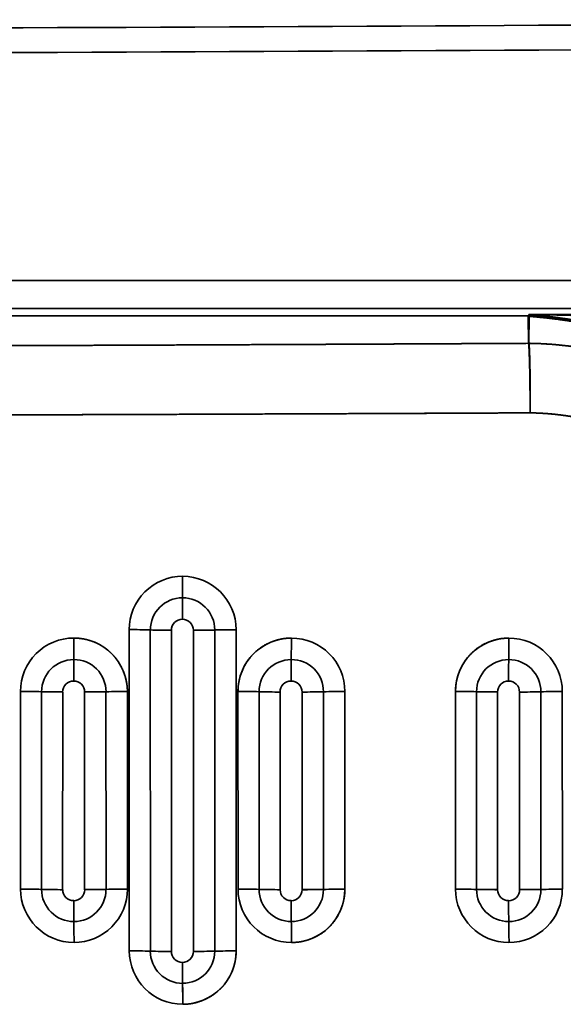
# Model space of a CAD drawing. Extents: x 261 to 1910, y 448 to 1974.
# Tile 18 of 21: x 900 to 1010, y 1042 to 1241. Entities that reach past the tile are written whole.
import ezdxf

# ---------------------------------------------------------------- set-up
doc = ezdxf.new("R2010")
doc.units = 0
doc.layers.get('0').update_dxf_attribs({"lineweight": 13})

# ---------------------------------------------------------------- blocks, each defined once
blk = doc.blocks.new('BLOCK17')
at = {"color": 7, "lineweight": 35}
for p, q in [((377.47, 647.2), (0, 647.2)), ((0, 647.2), (377.47, 647.2)), ((0, 641.56), (377.47, 641.56)), ((0, 641.56), (377.47, 641.56)), ((290, 640.09), (0, 640.09)), ((290, 640.09), (0, 640.09)), ((209.26, 511.55), (209.25, 576.56)), ((209.26, 511.55), (209.25, 576.56)), ((213.52, 511.49), (213.51, 576.49)), ((213.52, 511.49), (213.51, 576.49)), ((217.78, 576.43), (217.77, 511.43)), ((217.77, 511.43), (217.78, 576.43)), ((222.23, 511.43), (222.22, 576.43)), ((222.22, 576.43), (222.23, 511.43)), ((226.54, 576.49), (226.55, 511.48)), ((226.54, 576.49), (226.55, 511.48)), ((230.87, 576.54), (230.88, 511.53)), ((230.87, 576.54), (230.88, 511.53)), ((187.25, 524.06), (187.24, 564.06)), ((187.25, 524.06), (187.24, 564.06)), ((191.51, 523.99), (191.51, 563.99)), ((191.51, 523.99), (191.51, 563.99)), ((195.78, 563.93), (195.77, 523.93)), ((195.77, 523.93), (195.78, 563.93)), ((200.22, 523.93), (200.22, 563.93)), ((200.22, 563.93), (200.22, 523.93)), ((204.54, 563.99), (204.55, 523.99)), ((204.54, 563.99), (204.55, 523.99)), ((208.87, 564.04), (208.87, 524.04)), ((208.87, 564.04), (208.87, 524.04)), ((231.26, 524.05), (231.25, 564.05)), ((231.26, 524.05), (231.25, 564.05)), ((235.52, 523.99), (235.52, 563.99)), ((235.52, 523.99), (235.52, 563.99)), ((239.78, 563.93), (239.78, 523.93)), ((239.78, 523.93), (239.78, 563.93)), ((244.22, 523.93), (244.22, 563.93)), ((244.22, 563.93), (244.22, 523.93)), ((248.55, 563.99), (248.55, 523.98)), ((248.55, 563.99), (248.55, 523.98)), ((252.88, 564.03), (252.88, 524.03)), ((252.88, 564.03), (252.88, 524.03)), ((275.27, 524.04), (275.26, 564.05)), ((275.27, 524.04), (275.26, 564.05)), ((279.52, 523.99), (279.52, 563.99)), ((279.52, 523.99), (279.52, 563.99)), ((283.78, 563.93), (283.78, 523.93)), ((283.78, 523.93), (283.78, 563.93)), ((288.22, 523.93), (288.22, 563.93)), ((288.22, 563.93), (288.22, 523.93)), ((292.55, 563.98), (292.55, 523.98)), ((292.55, 563.98), (292.55, 523.98)), ((296.88, 564.03), (296.89, 524.02)), ((296.88, 564.03), (296.89, 524.02))]:
    blk.add_line(p, q, dxfattribs=at)
at = {"color": 7, "lineweight": 35, "ltscale": 0.003074}
for p, q in [((290, 639.97), (290, 640.09)), ((290, 640.09), (290, 639.97))]:
    blk.add_line(p, q, dxfattribs=at)
at = {"color": 7, "lineweight": 35, "ltscale": 0.002263}
for p, q in [((290.09, 640.09), (290, 640.09)), ((290, 640.09), (290.09, 640.09))]:
    blk.add_line(p, q, dxfattribs=at)
at = {"color": 7, "lineweight": 35, "ltscale": 0.136632}
for p, q in [((290.05, 634.5), (290, 639.97)), ((290, 639.97), (290.05, 634.5))]:
    blk.add_line(p, q, dxfattribs=at)
at = {"color": 7, "lineweight": 35, "ltscale": 0.004546}
blk.add_line((290.18, 639.96), (290, 639.97), dxfattribs=at)
at = {"color": 7, "lineweight": 35, "ltscale": 0.004548}
blk.add_line((290.18, 639.96), (290, 639.97), dxfattribs=at)
at = {"color": 7, "lineweight": 35, "ltscale": 0.006032}
blk.add_line((290.09, 640.09), (290.09, 640.33), dxfattribs=at)
blk.add_line((290.09, 640.09), (290.09, 640.33), dxfattribs=at)
at = {"color": 7, "lineweight": 35, "ltscale": 0.00234}
blk.add_line((290.18, 640.08), (290.09, 640.09), dxfattribs=at)
at = {"color": 7, "lineweight": 35, "ltscale": 0.002341}
blk.add_line((290.09, 640.09), (290.18, 640.08), dxfattribs=at)
at = {"color": 7, "lineweight": 35, "ltscale": 0.136569}
blk.add_line((290.18, 639.96), (290.13, 634.5), dxfattribs=at)
blk.add_line((290.18, 639.96), (290.13, 634.5), dxfattribs=at)
at = {"color": 7, "lineweight": 35, "ltscale": 0.002966}
blk.add_line((290.18, 640.08), (290.18, 639.96), dxfattribs=at)
blk.add_line((290.18, 640.08), (290.18, 639.96), dxfattribs=at)
at = {"color": 7, "lineweight": 35, "ltscale": 2.88396e-05}
blk.add_line((290.05, 634.5), (290.05, 634.5), dxfattribs=at)
at = {"color": 7, "lineweight": 35, "ltscale": 0.002118}
blk.add_line((290.13, 634.5), (290.05, 634.5), dxfattribs=at)
at = {"color": 7, "lineweight": 35, "ltscale": 0.002104}
blk.add_line((290.13, 634.5), (290.05, 634.5), dxfattribs=at)
blk.add_line((290.13, 634.5), (290.05, 634.5), dxfattribs=at)
at = {"color": 7, "lineweight": 35, "ltscale": 0.002103}
blk.add_line((290.13, 634.5), (290.05, 634.5), dxfattribs=at)
at = {"color": 7, "lineweight": 35, "ltscale": 2.88401e-05}
blk.add_line((290.05, 634.5), (290.05, 634.5), dxfattribs=at)
at = {"color": 7, "lineweight": 35}
for centre, radius, start, end in [((0, 50234.71), 49536.71, 270.000003, 270.514809), ((0, 50234.8), 49536.8, 270.000005, 270.51481), ((0, 50234.57), 49541.57, 270.000003, 270.51481), ((0, 50234.71), 49541.71, 270.000003, 270.514809), ((220.04, 576.55), 10.8, 89.9604, 179.9952), ((220.04, 576.55), 10.8, 89.96, 179.9957), ((-92.52, 586.82), 312.57, 359.3001, 0.0969), ((-92.52, 586.82), 312.57, 359.3001, 0.0969), ((220.05, 576.53), 10.82, 0.0355, 90.0051), ((220.05, 576.53), 10.82, 0.0355, 90.005), ((220.03, 576.49), 6.51, 89.9976, 179.9891), ((220.03, 576.49), 6.51, 89.9985, 179.9895), ((528.02, 579), 308.02, 179.2556, 180.064), ((528.02, 579), 308.02, 179.2556, 180.064), ((220.03, 576.49), 6.52, 0.0006, 90.0087), ((220.03, 576.49), 6.52, 359.9997, 90.011), ((220, 576.43), 2.23, 90.0134, 180.0001), ((220, 576.43), 2.23, 90.0094, 180.0017), ((220, 576.43), 2.22, 359.9895, 89.9974), ((220, 576.43), 2.22, 359.991, 89.9939), ((209.23, 428.19), 148.37, 88.3448, 89.9929), ((209.23, 428.19), 148.37, 88.3448, 89.9929), ((217.71, 726), 149.57, 268.391, 270.0236), ((217.71, 726), 149.57, 268.391, 270.0236), ((222.47, 732.94), 156.51, 269.9085, 271.4901), ((222.47, 732.94), 156.51, 269.9084, 271.49), ((230.52, 418.74), 157.8, 89.873, 91.4437), ((230.52, 418.74), 157.8, 89.873, 91.4437), ((198.04, 564.06), 10.8, 89.9586, 179.9928), ((198.04, 564.06), 10.8, 89.9583, 179.9931), ((-134.56, 574.31), 332.61, 359.3437, 0.0927), ((-134.56, 574.31), 332.61, 359.3437, 0.0927), ((198.05, 564.03), 10.82, 0.0371, 90.0075), ((242.05, 564.05), 10.8, 89.962, 180.0001), ((-41.52, 574.33), 283.57, 359.2266, 0.1046), ((-41.52, 574.33), 283.57, 359.2266, 0.1046), ((242.06, 564.03), 10.82, 0.0338, 90.0004), ((242.06, 564.03), 10.82, 0.0337, 90.0005), ((286.06, 564.05), 10.79, 89.9665, 180.0061), ((35.01, 574.35), 251.05, 359.1221, 0.1135), ((35.01, 574.35), 251.05, 359.1221, 0.1135), ((286.06, 564.02), 10.82, 0.0298, 89.9944), ((286.06, 564.02), 10.82, 0.0299, 89.994), ((198.02, 563.99), 6.51, 89.9973, 179.9902), ((198.02, 563.99), 6.51, 89.9982, 179.9889), ((525.47, 566.5), 327.47, 179.2999, 180.0603), ((525.48, 566.5), 327.48, 179.2994, 180.0599), ((198.03, 563.99), 6.52, 359.9975, 90.0141), ((198.03, 563.99), 6.52, 360, 90.0116), ((242.03, 563.99), 6.51, 90.0022, 179.9883), ((242.03, 563.99), 6.51, 89.9997, 179.99), ((521.54, 566.5), 279.53, 179.1793, 180.0697), ((521.54, 566.5), 279.54, 179.1789, 180.0693), ((242.03, 563.99), 6.52, 0.0004, 90.0081), ((242.03, 563.99), 6.52, 359.9986, 90.0105), ((286.03, 563.99), 6.51, 90.0007, 179.9922), ((286.03, 563.99), 6.51, 90.0012, 179.9912), ((533.79, 566.49), 247.79, 179.0733, 180.0772), ((533.79, 566.49), 247.79, 179.0732, 180.0772), ((286.03, 563.98), 6.52, 359.9984, 90.0063), ((286.03, 563.98), 6.52, 359.9976, 90.0087), ((198, 563.93), 2.23, 90.0121, 180.0005), ((198, 563.93), 2.23, 90.0075, 180.0036), ((198, 563.93), 2.22, 359.9907, 89.997), ((198, 563.93), 2.22, 359.9886, 89.9985), ((242, 563.93), 2.23, 90.0107, 180), ((242, 563.93), 2.23, 90.0117, 179.9992), ((242, 563.93), 2.22, 359.9903, 89.9984), ((242, 563.93), 2.22, 359.9924, 89.9953), ((286, 563.93), 2.23, 90.0113, 179.998), ((286, 563.93), 2.23, 90.0091, 179.9999), ((286, 563.93), 2.22, 359.9902, 90.0003), ((286, 563.93), 2.22, 359.9915, 89.9969), ((187.23, 417.67), 146.39, 88.3252, 89.9964), ((187.23, 417.67), 146.39, 88.3252, 89.9964), ((195.71, 711.48), 147.54, 268.3712, 270.0268), ((195.71, 711.48), 147.54, 268.3712, 270.0268), ((200.47, 717.94), 154, 269.9101, 271.5167), ((200.47, 717.94), 154, 269.9099, 271.5166), ((208.53, 408.77), 155.27, 89.8743, 91.4701), ((208.53, 408.77), 155.27, 89.8743, 91.4701), ((231.22, 411.82), 152.23, 88.3813, 89.9863), ((231.22, 411.82), 152.23, 88.3813, 89.9863), ((239.72, 717.53), 153.6, 268.4311, 270.0196), ((239.72, 717.53), 153.6, 268.4311, 270.0196), ((244.48, 725.4), 161.47, 269.9077, 271.4417), ((244.48, 725.4), 161.47, 269.9077, 271.4417), ((252.51, 401.11), 162.92, 89.8703, 91.3924), ((252.51, 401.11), 162.92, 89.8703, 91.3924), ((275.2, 404.96), 159.09, 88.4447, 89.9787), ((275.2, 404.96), 159.09, 88.4447, 89.9787), ((283.74, 724.59), 160.65, 268.496, 270.0133), ((283.74, 724.59), 160.65, 268.496, 270.0133), ((288.5, 733.84), 169.91, 269.9065, 271.3656), ((288.5, 733.84), 169.91, 269.9065, 271.3657), ((296.49, 392.5), 171.53, 89.8688, 91.3157), ((296.49, 392.5), 171.53, 89.8688, 91.3157), ((198.07, 524.06), 10.82, 180.0426, 270.0036), ((198.07, 524.06), 10.82, 180.0428, 270.0033), ((187.22, 375.14), 148.91, 88.3481, 89.99), ((187.22, 375.14), 148.91, 88.3481, 89.99), ((195.71, 674.24), 150.31, 268.4012, 270.0254), ((198.03, 523.99), 6.52, 180.0018, 270.0093), ((195.71, 674.24), 150.31, 268.4013, 270.0254), ((198.03, 523.99), 6.52, 180.0008, 270.012), ((198, 523.93), 2.22, 179.9958, 269.9994), ((198, 523.93), 2.22, 179.997, 269.9962), ((198, 523.93), 2.23, 270.0079, 0.002), ((198, 523.93), 2.23, 270.0057, 0.0035), ((198.03, 523.99), 6.51, 269.9999, 359.9891), ((198.03, 523.99), 6.51, 269.9994, 359.9893), ((198.08, 524.04), 10.79, 269.9568, 0.0009), ((198.08, 524.04), 10.79, 269.9563, 0.0014), ((200.47, 681.46), 157.52, 269.911, 271.4825), ((200.47, 681.46), 157.52, 269.911, 271.4825), ((208.51, 365), 159.04, 89.8703, 91.4291), ((208.51, 365), 159.04, 89.8703, 91.4291), ((242.08, 524.06), 10.82, 180.0384, 269.9945), ((231.2, 368.08), 155.97, 88.4147, 89.9802), ((242.08, 524.06), 10.82, 180.0377, 269.9942), ((231.2, 368.08), 155.97, 88.4147, 89.9802), ((239.72, 681.55), 157.62, 268.4713, 270.0183), ((242.04, 523.99), 6.52, 179.9995, 270.0099), ((239.73, 681.55), 157.62, 268.4711, 270.0181), ((242.04, 523.99), 6.52, 179.9985, 270.0099), ((242, 523.93), 2.22, 179.9955, 270.0002), ((242, 523.93), 2.22, 179.9955, 269.9993), ((242, 523.93), 2.23, 270.008, 0.0014), ((242, 523.93), 2.23, 270.0077, 0.002), ((242.04, 523.98), 6.51, 270.0025, 359.9904), ((242.04, 523.98), 6.51, 270.0016, 359.9905), ((242.09, 524.03), 10.79, 269.9626, 0.0082), ((244.49, 690.33), 166.39, 269.9092, 271.3986), ((244.49, 690.32), 166.39, 269.9092, 271.3986), ((252.49, 355.91), 168.12, 89.8674, 91.3433), ((252.49, 355.91), 168.12, 89.8674, 91.3433), ((286.09, 524.05), 10.82, 180.0332, 269.9873), ((275.19, 359.85), 164.19, 88.4879, 89.9733), ((286.09, 524.05), 10.82, 180.033, 269.9872), ((275.19, 359.85), 164.19, 88.4879, 89.9733), ((283.74, 689.98), 166.05, 268.5447, 270.0117), ((286.04, 523.99), 6.52, 179.9943, 270.0105), ((283.74, 689.99), 166.05, 268.5447, 270.0118), ((286.04, 523.99), 6.52, 179.9976, 270.0081), ((286, 523.93), 2.22, 179.9923, 270.0021), ((286, 523.93), 2.22, 179.9899, 270.0033), ((286, 523.93), 2.23, 270.0083, 359.999), ((286, 523.93), 2.23, 270.0025, 0.0009), ((286.04, 523.98), 6.51, 269.9985, 359.9928), ((286.04, 523.98), 6.51, 270.0031, 359.9921), ((286.09, 524.02), 10.79, 269.9693, 0.0135), ((286.09, 524.02), 10.79, 269.9687, 0.0139), ((288.51, 700.3), 176.36, 269.9087, 271.3151), ((288.51, 700.3), 176.36, 269.9087, 271.3151), ((296.47, 345.75), 178.27, 89.8674, 91.2602), ((296.47, 345.75), 178.27, 89.8674, 91.2602), ((474.27, 521.71), 276.27, 180.0011, 180.8789), ((474.27, 521.71), 276.27, 180.0013, 180.8791), ((480.68, 521.71), 238.68, 180.0008, 181.0176), ((480.68, 521.71), 238.68, 180.0007, 181.0176), ((500.12, 521.71), 214.12, 180.0001, 181.1344), ((500.12, 521.71), 214.12, 180.0001, 181.1344), ((-72.93, 513.05), 271, 0.0398, 0.9351), ((-72.93, 513.05), 271, 0.0398, 0.9351), ((7.47, 513.07), 234.61, 0.0409, 1.076), ((7.47, 513.07), 234.61, 0.0409, 1.076), ((75.21, 513.08), 210.88, 0.0399, 1.1925), ((75.21, 513.08), 210.88, 0.0399, 1.1925), ((220.08, 511.56), 10.82, 180.0409, 269.9968), ((220.08, 511.56), 10.82, 180.04, 269.9974), ((209.21, 358.08), 153.47, 88.3908, 89.9826), ((209.21, 358.08), 153.47, 88.3908, 89.9826), ((217.72, 666.52), 155.09, 268.4484, 270.0213), ((220.03, 511.49), 6.52, 179.9953, 270.016), ((217.72, 666.52), 155.09, 268.4484, 270.0212), ((220.03, 511.49), 6.52, 179.9986, 270.0116), ((220, 511.43), 2.22, 179.9959, 270.0003), ((220, 511.43), 2.22, 179.9924, 270.0043), ((220, 511.43), 2.23, 270.0062, 0.0013), ((220, 511.43), 2.23, 270.0057, 0.0019), ((220.04, 511.49), 6.51, 270.0018, 359.9893), ((220.04, 511.49), 6.51, 270.0012, 359.9898), ((220.08, 511.53), 10.79, 269.9597, 0.0065), ((222.48, 674.82), 163.38, 269.9105, 271.4268), ((222.48, 674.82), 163.38, 269.9105, 271.4268), ((230.5, 346.43), 165.1, 89.8674, 91.3699), ((230.5, 346.43), 165.1, 89.8674, 91.3699), ((469.11, 509.21), 249.11, 180.0001, 180.9741), ((469.11, 509.21), 249.11, 180.0001, 180.9741), ((-24.47, 500.56), 244.54, 0.0414, 1.0341), ((-24.46, 500.56), 244.54, 0.0414, 1.0341)]:
    blk.add_arc(centre, radius, start, end, dxfattribs=at)
for points, knots in [([(377.18, 641.27), (376.5, 641.27), (375.82, 641.27), (375.13, 641.26), (373.76, 641.25), (372.38, 641.24), (371.71, 641.24), (367.79, 641.2), (363.82, 641.16), (360.61, 641.12), (353.86, 641.02), (347.04, 640.9), (343.72, 640.84), (336.68, 640.71), (329.61, 640.6), (326.05, 640.54), (318.44, 640.44), (310.79, 640.37), (306.78, 640.35), (302.34, 640.34), (297.89, 640.33), (297.04, 640.33), (295.77, 640.33), (294.5, 640.33), (293.63, 640.33), (292.39, 640.33), (291.13, 640.33), (290.79, 640.33), (290.44, 640.33), (290.09, 640.33)], [0, 0, 0, 0, 0, 0, 5.087486, 5.087486, 5.087486, 10.220849, 10.220849, 10.220849, 33.947537, 33.947537, 33.947537, 58.700276, 58.700276, 58.700276, 83.550134, 83.550134, 83.550134, 111.851168, 111.851168, 111.851168, 114.314303, 114.314303, 114.314303, 120.653546, 120.653546, 120.653546, 123.07029, 123.07029, 123.07029, 123.07029, 123.07029, 123.07029]), ([(290.09, 640.33), (290.79, 640.33), (291.49, 640.33), (292.17, 640.33), (293.21, 640.33), (294.24, 640.33), (294.59, 640.33), (295.28, 640.33), (295.98, 640.33), (296.33, 640.33), (305.73, 640.34), (315.1, 640.38), (324.09, 640.49), (338.3, 640.74), (352.32, 640.99), (357.38, 641.07), (364.46, 641.17), (371.4, 641.24), (373.4, 641.25), (375.29, 641.26), (377.18, 641.27)], [0, 0, 0, 0, 0, 0, 4.852043, 4.852043, 4.852043, 7.271639, 7.271639, 7.271639, 9.691235, 9.691235, 9.691235, 72.315777, 72.315777, 72.315777, 109.159147, 109.159147, 109.159147, 123.252575, 123.252575, 123.252575, 123.252575, 123.252575, 123.252575]), ([(319.32, 634.47), (314, 636.11), (308.62, 637.54), (303.2, 638.69), (297.61, 639.59), (291.97, 640.16), (291.82, 640.17), (291.38, 640.21), (290.95, 640.25), (290.68, 640.28), (290.38, 640.3), (290.09, 640.33)], [0, 0, 0, 0, 0, 0, 39.334484, 39.334484, 39.334484, 40.381438, 40.381438, 40.381438, 42.50023, 42.50023, 42.50023, 42.50023, 42.50023, 42.50023]), ([(290.09, 640.33), (290.7, 640.32), (291.32, 640.31), (291.93, 640.3), (293.14, 640.28), (294.35, 640.26), (294.95, 640.25), (295.87, 640.23), (296.79, 640.21), (297.1, 640.2), (300.79, 640.12), (304.47, 640.01), (307.88, 639.88), (312.47, 639.65), (317.06, 639.3), (318.28, 639.19), (319.49, 639.08), (320.71, 638.96)], [0, 0, 0, 0, 0, 0, 4.270831, 4.270831, 4.270831, 8.50986, 8.50986, 8.50986, 10.654352, 10.654352, 10.654352, 34.155339, 34.155339, 34.155339, 42.695883, 42.695883, 42.695883, 42.695883, 42.695883, 42.695883]), ([(319.32, 634.47), (317.02, 635.18), (314.7, 635.85), (312.37, 636.48), (308.86, 637.35), (305.33, 638.1), (304.15, 638.34), (302.39, 638.68), (300.62, 638.99), (300.03, 639.09), (298.85, 639.28), (297.67, 639.46), (297.08, 639.54), (296.19, 639.66), (295.31, 639.78), (295.01, 639.82), (294.42, 639.89), (293.84, 639.96), (293.55, 639.99), (292.8, 640.07), (292.05, 640.15), (291.55, 640.2), (291.06, 640.24), (290.56, 640.29), (290.52, 640.29), (290.41, 640.3), (290.3, 640.31), (290.23, 640.32), (290.16, 640.32), (290.09, 640.33)], [0, 0, 0, 0, 0, 0, 17.096509, 17.096509, 17.096509, 25.627106, 25.627106, 25.627106, 29.884653, 29.884653, 29.884653, 34.133429, 34.133429, 34.133429, 36.255374, 36.255374, 36.255374, 38.377319, 38.377319, 38.377319, 41.710083, 41.710083, 41.710083, 41.970234, 41.970234, 41.970234, 42.490536, 42.490536, 42.490536, 42.490536, 42.490536, 42.490536]), ([(320.71, 638.96), (318.28, 639.2), (315.83, 639.41), (313.39, 639.58), (309.72, 639.78), (306.03, 639.94), (304.81, 639.98), (302.96, 640.05), (301.12, 640.1), (300.5, 640.12), (299.28, 640.15), (298.07, 640.18), (297.39, 640.2), (296.15, 640.22), (294.91, 640.25), (294.39, 640.26), (293.31, 640.28), (292.23, 640.3), (291.75, 640.3), (291.26, 640.31), (290.77, 640.32), (290.73, 640.32), (290.66, 640.32), (290.58, 640.32), (290.54, 640.32), (290.43, 640.32), (290.32, 640.32), (290.24, 640.33), (290.16, 640.33), (290.09, 640.33)], [0, 0, 0, 0, 0, 0, 17.236016, 17.236016, 17.236016, 25.866348, 25.866348, 25.866348, 30.185596, 30.185596, 30.185596, 34.399929, 34.399929, 34.399929, 38.881404, 38.881404, 38.881404, 42.037381, 42.037381, 42.037381, 42.304765, 42.304765, 42.304765, 42.572149, 42.572149, 42.572149, 43.106917, 43.106917, 43.106917, 43.106917, 43.106917, 43.106917]), ([(319.26, 634.27), (313.97, 635.92), (308.62, 637.33), (303.23, 638.47), (297.68, 639.36), (292.09, 639.91), (291.87, 639.93), (291.45, 639.97), (291.04, 640.01), (290.77, 640.03), (290.48, 640.06), (290.18, 640.08)], [0, 0, 0, 0, 0, 0, 39.168178, 39.168178, 39.168178, 40.090916, 40.090916, 40.090916, 42.20287, 42.20287, 42.20287, 42.20287, 42.20287, 42.20287]), ([(319.26, 634.27), (313.97, 635.92), (308.62, 637.33), (303.23, 638.47), (297.68, 639.36), (292.09, 639.91), (291.87, 639.93), (291.45, 639.97), (291.04, 640.01), (290.77, 640.03), (290.48, 640.06), (290.18, 640.08)], [0, 0, 0, 0, 0, 0, 39.145199, 39.145199, 39.145199, 40.067381, 40.067381, 40.067381, 42.178092, 42.178092, 42.178092, 42.178092, 42.178092, 42.178092]), ([(319.22, 634.15), (313.94, 635.8), (308.6, 637.22), (303.22, 638.36), (297.67, 639.25), (292.08, 639.79), (291.87, 639.81), (291.45, 639.85), (291.03, 639.89), (290.77, 639.91), (290.48, 639.94), (290.18, 639.96)], [0, 0, 0, 0, 0, 0, 37.997349, 37.997349, 37.997349, 38.894389, 38.894389, 38.894389, 40.942853, 40.942853, 40.942853, 40.942853, 40.942853, 40.942853]), ([(319.22, 634.15), (313.94, 635.8), (308.6, 637.22), (303.21, 638.36), (297.67, 639.25), (292.08, 639.79), (291.87, 639.81), (291.45, 639.85), (291.03, 639.89), (290.77, 639.91), (290.48, 639.94), (290.18, 639.96)], [0, 0, 0, 0, 0, 0, 39.123565, 39.123565, 39.123565, 40.047824, 40.047824, 40.047824, 42.157273, 42.157273, 42.157273, 42.157273, 42.157273, 42.157273]), ([(290.05, 634.5), (266.26, 634.37), (242.23, 634.26), (217.94, 634.15), (174.22, 633.98), (129.75, 633.84), (110.05, 633.79), (76.31, 633.73), (42.34, 633.69), (28.24, 633.68), (14.12, 633.67), (0, 633.67)], [0, 0, 0, 0, 0, 0, 175.907658, 175.907658, 175.907658, 313.252417, 313.252417, 313.252417, 410.394484, 410.394484, 410.394484, 410.394484, 410.394484, 410.394484]), ([(0, 633.67), (23.41, 633.67), (46.83, 633.69), (70.21, 633.72), (108.42, 633.79), (146.16, 633.89), (160.88, 633.94), (195.98, 634.06), (230.59, 634.21), (250.58, 634.3), (270.39, 634.4), (290.05, 634.5)], [0, 0, 0, 0, 0, 0, 161.035574, 161.035574, 161.035574, 265.02874, 265.02874, 265.02874, 410.304419, 410.304419, 410.304419, 410.304419, 410.304419, 410.304419]), ([(290.36, 620.43), (290.36, 623.06), (290.34, 625.67), (290.31, 628.2), (290.24, 631.34), (290.14, 633.46), (290.11, 633.92), (290.08, 634.27), (290.05, 634.5)], [0, 0, 0, 0, 0, 0, 18.65097, 18.65097, 18.65097, 24.884918, 24.884918, 24.884918, 24.884918, 24.884918, 24.884918]), ([(290.05, 634.5), (290.09, 634.18), (290.13, 633.65), (290.17, 632.93), (290.26, 630.49), (290.32, 627.28), (290.35, 625.05), (290.36, 622.74), (290.36, 620.43)], [0, 0, 0, 0, 0, 0, 8.761762, 8.761762, 8.761762, 25.447711, 25.447711, 25.447711, 25.447711, 25.447711, 25.447711]), ([(290.13, 634.5), (290.21, 634.5), (290.29, 634.5), (290.37, 634.5), (290.47, 634.49), (290.57, 634.49), (290.59, 634.49), (290.84, 634.49), (291.08, 634.48), (291.25, 634.48), (291.53, 634.47), (291.82, 634.46), (291.87, 634.46), (292, 634.45), (292.13, 634.45), (292.16, 634.45), (292.29, 634.44), (292.41, 634.44), (292.47, 634.43), (295.04, 634.32), (297.62, 634.08), (300.14, 633.73), (305.06, 632.82), (309.94, 631.5), (312.31, 630.76), (314.67, 629.92), (317, 628.99), (317.02, 628.98), (317.06, 628.96), (317.11, 628.94), (317.15, 628.93), (317.22, 628.9), (317.29, 628.87), (317.33, 628.86), (317.36, 628.85), (317.39, 628.83)], [0, 0, 0, 0, 0, 0, 0.529081, 0.529081, 0.529081, 0.709718, 0.709718, 0.709718, 2.26137, 2.26137, 2.26137, 2.677478, 2.677478, 2.677478, 3.122571, 3.122571, 3.122571, 3.529103, 3.529103, 3.529103, 20.958693, 20.958693, 20.958693, 37.599889, 37.599889, 37.599889, 37.713171, 37.713171, 37.713171, 37.933442, 37.933442, 37.933442, 38.155048, 38.155048, 38.155048, 38.155048, 38.155048, 38.155048]), ([(290.13, 634.5), (290.17, 634.18), (290.21, 633.64), (290.24, 632.92), (290.31, 630.82), (290.35, 628.14), (290.37, 626.42), (290.38, 624.25), (290.37, 622.04), (290.37, 621.65), (290.37, 621.17), (290.36, 620.68), (290.36, 620.6), (290.36, 620.51), (290.36, 620.43)], [0, 0, 0, 0, 0, 0, 8.475685, 8.475685, 8.475685, 21.40746, 21.40746, 21.40746, 24.224281, 24.224281, 24.224281, 24.830472, 24.830472, 24.830472, 24.830472, 24.830472, 24.830472]), ([(290.13, 634.5), (290.17, 634.18), (290.21, 633.65), (290.24, 632.93), (290.33, 630.49), (290.37, 627.28), (290.38, 625.05), (290.38, 622.74), (290.36, 620.43)], [0, 0, 0, 0, 0, 0, 8.761211, 8.761211, 8.761211, 25.446785, 25.446785, 25.446785, 25.446785, 25.446785, 25.446785]), ([(290.13, 634.5), (290.43, 634.5), (290.74, 634.49), (291, 634.48), (291.36, 634.47), (291.73, 634.46), (291.78, 634.46), (291.9, 634.46), (292.03, 634.45), (292.1, 634.45), (292.19, 634.45), (292.28, 634.44), (292.31, 634.44), (297.25, 634.23), (302.24, 633.56), (307.2, 632.46), (312.13, 630.92), (316.93, 629.02), (316.96, 629), (317.03, 628.98), (317.09, 628.95), (317.14, 628.93), (317.21, 628.91), (317.28, 628.88), (317.32, 628.86), (317.36, 628.85), (317.39, 628.83)], [0, 0, 0, 0, 0, 0, 2.219213, 2.219213, 2.219213, 2.672057, 2.672057, 2.672057, 3.106527, 3.106527, 3.106527, 3.32602, 3.32602, 3.32602, 39.166382, 39.166382, 39.166382, 39.420036, 39.420036, 39.420036, 39.663088, 39.663088, 39.663088, 39.907188, 39.907188, 39.907188, 39.907188, 39.907188, 39.907188]), ([(290.36, 620.43), (276.9, 620.36), (263.39, 620.3), (249.84, 620.25), (215.86, 620.11), (181.57, 620), (160.91, 619.94), (122.54, 619.84), (83.88, 619.77), (66.29, 619.75), (42.35, 619.73), (18.38, 619.72), (12.25, 619.71), (6.13, 619.71), (0, 619.71)], [0, 0, 0, 0, 0, 0, 83.253018, 83.253018, 83.253018, 207.84373, 207.84373, 207.84373, 313.434715, 313.434715, 313.434715, 349.666488, 349.666488, 349.666488, 349.666488, 349.666488, 349.666488]), ([(290.36, 620.43), (266.61, 620.32), (242.62, 620.21), (218.36, 620.12), (174.71, 619.97), (130.31, 619.86), (110.64, 619.82), (76.81, 619.76), (42.74, 619.73), (28.5, 619.72), (14.25, 619.71), (0, 619.71)], [0, 0, 0, 0, 0, 0, 175.541944, 175.541944, 175.541944, 312.579669, 312.579669, 312.579669, 410.559005, 410.559005, 410.559005, 410.559005, 410.559005, 410.559005]), ([(312.44, 615.87), (312.42, 615.88), (312.39, 615.89), (312.36, 615.91), (312.3, 615.93), (312.24, 615.95), (312.21, 615.96), (312.15, 615.99), (312.09, 616.01), (312.06, 616.02), (311.67, 616.17), (311.27, 616.32), (310.91, 616.46), (307.89, 617.55), (304.83, 618.47), (302.12, 619.13), (298.47, 619.81), (294.81, 620.2), (293.87, 620.28), (292.91, 620.34), (291.94, 620.38), (291.92, 620.38), (291.84, 620.39), (291.77, 620.39), (291.71, 620.39), (291.64, 620.39), (291.56, 620.4), (291.54, 620.4), (291.28, 620.41), (291.02, 620.41), (290.83, 620.42), (290.6, 620.42), (290.36, 620.43)], [0, 0, 0, 0, 0, 0, 0.175702, 0.175702, 0.175702, 0.351405, 0.351405, 0.351405, 0.527103, 0.527103, 0.527103, 2.809059, 2.809059, 2.809059, 19.141228, 19.141228, 19.141228, 24.793397, 24.793397, 24.793397, 24.945914, 24.945914, 24.945914, 25.250982, 25.250982, 25.250982, 25.403518, 25.403518, 25.403518, 26.820984, 26.820984, 26.820984, 26.820984, 26.820984, 26.820984]), ([(290.36, 620.43), (290.4, 620.43), (290.43, 620.43), (290.46, 620.42), (290.53, 620.42), (290.6, 620.42), (290.63, 620.42), (290.73, 620.42), (290.83, 620.42), (290.88, 620.42), (291.05, 620.41), (291.22, 620.41), (291.32, 620.4), (291.45, 620.4), (291.59, 620.4), (291.62, 620.39), (291.73, 620.39), (291.85, 620.39), (291.88, 620.38), (292.16, 620.37), (292.44, 620.36), (292.64, 620.35), (295, 620.21), (297.38, 619.95), (299.57, 619.6), (303.4, 618.81), (307.24, 617.72), (308.87, 617.2), (310.51, 616.62), (312.14, 615.99), (312.16, 615.98), (312.21, 615.96), (312.26, 615.95), (312.28, 615.94), (312.33, 615.92), (312.38, 615.9), (312.4, 615.89), (312.42, 615.88), (312.44, 615.87)], [0, 0, 0, 0, 0, 0, 0.266152, 0.266152, 0.266152, 0.532304, 0.532304, 0.532304, 1.097326, 1.097326, 1.097326, 1.895817, 1.895817, 1.895817, 2.171477, 2.171477, 2.171477, 2.785705, 2.785705, 2.785705, 4.383589, 4.383589, 4.383589, 21.302916, 21.302916, 21.302916, 33.892952, 33.892952, 33.892952, 34.058401, 34.058401, 34.058401, 34.223949, 34.223949, 34.223949, 34.389497, 34.389497, 34.389497, 34.389497, 34.389497, 34.389497]), ([(198.05, 574.85), (198.52, 574.85), (199, 574.82), (199.47, 574.77), (200.57, 574.59), (201.67, 574.26), (202.27, 574.02), (203.24, 573.56), (204.14, 572.99), (204.48, 572.75), (205.3, 572.1), (206.02, 571.38), (206.41, 570.93), (207.13, 569.99), (207.68, 569), (207.93, 568.49), (208.42, 567.28), (208.71, 566.08), (208.82, 565.39), (208.87, 564.71), (208.87, 564.04)], [0, 0, 0, 0, 0, 0, 2.889336, 2.889336, 2.889336, 6.462916, 6.462916, 6.462916, 8.877246, 8.877246, 8.877246, 12.463271, 12.463271, 12.463271, 16.237121, 16.237121, 16.237121, 21.411003, 21.411003, 21.411003, 21.411003, 21.411003, 21.411003]), ([(231.25, 564.05), (231.25, 565.34), (231.44, 566.59), (231.81, 567.78), (232.67, 569.64), (233.94, 571.25), (234.51, 571.85), (235.76, 572.93), (237.25, 573.78), (238.04, 574.13), (239.29, 574.55), (240.65, 574.77), (241.11, 574.82), (241.58, 574.85), (242.06, 574.85)], [0, 0, 0, 0, 0, 0, 8.814512, 8.814512, 8.814512, 14.726289, 14.726289, 14.726289, 20.413117, 20.413117, 20.413117, 23.224421, 23.224421, 23.224421, 23.224421, 23.224421, 23.224421]), ([(275.26, 564.05), (275.26, 565.02), (275.37, 565.97), (275.58, 566.88), (276.25, 568.84), (277.35, 570.57), (278.08, 571.46), (279.66, 572.92), (281.64, 573.98), (282.65, 574.38), (283.95, 574.71), (285.33, 574.82), (285.58, 574.84), (285.82, 574.84), (286.06, 574.84)], [0, 0, 0, 0, 0, 0, 6.514066, 6.514066, 6.514066, 14.674585, 14.674585, 14.674585, 21.77926, 21.77926, 21.77926, 23.250511, 23.250511, 23.250511, 23.250511, 23.250511, 23.250511]), ([(252.88, 524.03), (252.88, 522.72), (252.69, 521.47), (252.31, 520.27), (251.35, 518.22), (249.91, 516.48), (249.15, 515.76), (247.64, 514.65), (245.86, 513.87), (245.05, 513.59), (243.96, 513.35), (242.81, 513.26), (242.57, 513.24), (242.32, 513.24), (242.08, 513.23)], [0, 0, 0, 0, 0, 0, 8.788859, 8.788859, 8.788859, 16.290468, 16.290468, 16.290468, 21.951604, 21.951604, 21.951604, 23.433268, 23.433268, 23.433268, 23.433268, 23.433268, 23.433268]), ([(230.88, 511.53), (230.88, 510.23), (230.68, 508.97), (230.31, 507.77), (229.44, 505.91), (228.17, 504.3), (227.59, 503.7), (226.33, 502.63), (224.84, 501.79), (224.05, 501.44), (222.8, 501.03), (221.45, 500.81), (221, 500.76), (220.54, 500.74), (220.08, 500.74)], [0, 0, 0, 0, 0, 0, 8.867858, 8.867858, 8.867858, 14.861294, 14.861294, 14.861294, 20.66879, 20.66879, 20.66879, 23.477383, 23.477383, 23.477383, 23.477383, 23.477383, 23.477383])]:
    blk.add_open_spline(points, degree=5, knots=knots, dxfattribs=at)

msp = doc.modelspace()

# ---------------------------------------------------------------- block references
at = {"lineweight": 0}
msp.add_blockref('BLOCK17', (713.3, 541.43), dxfattribs=at)

doc.saveas('drawing.dxf')
